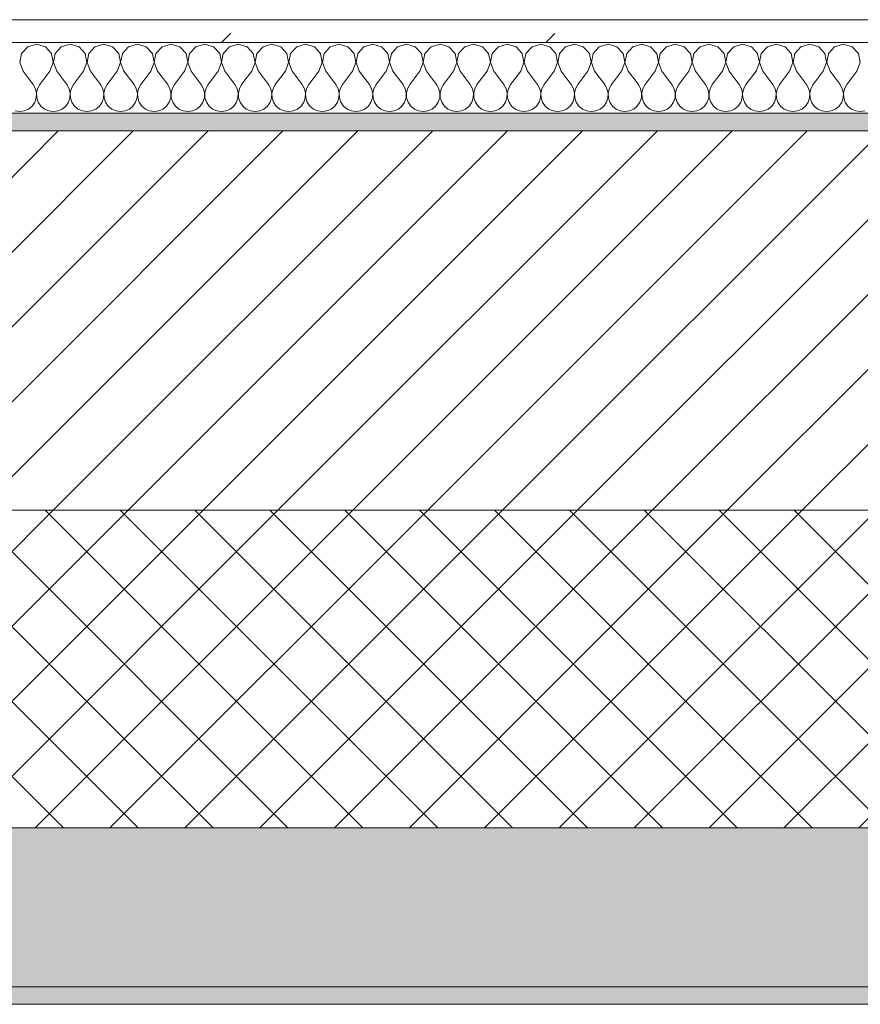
# Model space of a CAD drawing. Header units: millimetres. Extents: x -30280 to 19093, y -19247 to 4746.
# Tile 62 of 166: x -21124 to -20648, y -1699 to -1141. Entities that reach past the tile are written whole.
import ezdxf

# ---------------------------------------------------------------- set-up
doc = ezdxf.new("R2010")
doc.units = ezdxf.units.MM
doc.header["$MEASUREMENT"] = 0
doc.linetypes.add('Wipeout_Contour', pattern=[1000, 0, -1000])
doc.layers.add('12_FAÇ_Façana', color=7, linetype='Continuous')
doc.layers.add('Nuevo_08_E_Envans secs', color=7, linetype='Continuous')
for name, color, linetype, lineweight, true_color in [('12_FAÇ_Façana_Pluma_Nº__102', 7, 'Continuous', 5, 0xcccccc), ('12_FAÇ_Façana_Pluma_Nº__174', 7, 'Continuous', 13, 0xe4ad2c), ('12_FAÇ_Façana_Pluma_Nº__176', 7, 'Continuous', 15, 0x93a0c6), ('Nuevo_08_E_Envans secs_Pluma_Nº__102', 7, 'Continuous', 5, 0xcccccc), ('Nuevo_08_E_Envans secs_Pluma_Nº__177', 7, 'Continuous', 15, 0xf7e046)]:
    doc.layers.add(name, color=color, linetype=linetype, lineweight=lineweight, true_color=true_color)
for name, color, linetype, lineweight in [('12_FAÇ_Façana_Pluma_Nº__2', 8, 'Continuous', 5), ('12_FAÇ_Façana_Pluma_Nº__7', 7, 'Continuous', 5), ('Nuevo_08_E_Envans secs_Pluma_Nº__1', 7, 'Continuous', 5)]:
    doc.layers.add(name, color=color, linetype=linetype, lineweight=lineweight)

# ---------------------------------------------------------------- blocks, each defined once
blk = doc.blocks.new('Muro_14_1', base_point=(-24166.43, -1193.98))
at = {"layer": '12_FAÇ_Façana_Pluma_Nº__102', "linetype": 'Continuous', "lineweight": 0, "true_color": 0xe5e5e5}
for points in [[(-21871.11, -1598.98), (-24166.43, -1598.98), (-24166.43, -1688.98), (-20233.93, -1688.98), (-20233.93, -1598.98), (-21518.13, -1598.98), (-21518.13, -1638.98), (-21871.11, -1638.98)], [(-24166.43, -1698.98), (-20233.93, -1698.98), (-20233.93, -1688.98), (-24166.43, -1688.98)]]:
    blk.add_hatch(color=254, dxfattribs=at).paths.add_polyline_path(points)
at = {"layer": '12_FAÇ_Façana_Pluma_Nº__174', "linetype": 'Continuous', "lineweight": 13, "true_color": 0xe4ad2c}
h = blk.add_hatch(dxfattribs=at)
h.set_pattern_fill('SATE_Aislamiento_0001', color=42, style=0, pattern_type=2)
h.set_pattern_definition([(45, (0, 0), (-21.213203, 21.213203), []), (135, (0, 0), (21.213203, 21.213203), [])])
h.paths.add_polyline_path([(-21518.13, -1598.98), (-20233.93, -1598.98), (-20233.93, -1418.98), (-21518.13, -1418.98)])
at = {"layer": '12_FAÇ_Façana_Pluma_Nº__176', "linetype": 'Continuous', "lineweight": 0, "true_color": 0x495063}
blk.add_hatch(color=251, dxfattribs=at).paths.add_polyline_path([(-21518.13, -1193.97), (-21518.13, -1203.98), (-20233.93, -1203.98), (-20233.93, -1193.98)])
at = {"layer": '12_FAÇ_Façana_Pluma_Nº__2', "linetype": 'Continuous', "lineweight": 5}
h = blk.add_hatch(dxfattribs=at)
h.set_pattern_fill('Ceramic_0001', color=8, style=0, pattern_type=2)
h.set_pattern_definition([(45, (0, 0), (-21.213203, 21.213203), [])])
h.paths.add_polyline_path([(-21518.13, -1418.98), (-20233.93, -1418.98), (-20233.93, -1203.98), (-21518.13, -1203.98)])
at = {"layer": '12_FAÇ_Façana_Pluma_Nº__7', "color": 7, "linetype": 'Continuous', "lineweight": 5}
for p, q in [((-20233.93, -1203.98), (-21518.13, -1203.98)), ((-21518.13, -1418.98), (-20233.93, -1418.98)), ((-21518.13, -1598.98), (-20233.93, -1598.98)), ((-24166.43, -1688.98), (-20233.93, -1688.98))]:
    blk.add_line(p, q, dxfattribs=at)
at = {"layer": '12_FAÇ_Façana_Pluma_Nº__7', "color": 7, "linetype": 'Continuous', "lineweight": 5, "flags": 128}
for points in [[(-20233.93, -1193.98), (-21518.13, -1193.98)], [(-24166.43, -1698.98), (-20233.93, -1698.98)]]:
    blk.add_lwpolyline(points, dxfattribs=at)
blk = doc.blocks.new('*X450')
at = {"layer": 'Nuevo_08_E_Envans secs_Pluma_Nº__102', "color": 254, "linetype": 'Continuous', "lineweight": 5, "true_color": 0xcccccc}
for p, q in [((-21114.29, -1154.93), (-21119.29, -1156.35)), ((-21109.28, -1156.35), (-21114.29, -1154.93)), ((-21095.24, -1154.93), (-21100.25, -1156.35)), ((-21090.23, -1156.35), (-21095.24, -1154.93)), ((-21076.19, -1154.93), (-21081.2, -1156.35)), ((-21071.18, -1156.35), (-21076.19, -1154.93)), ((-21057.14, -1154.93), (-21062.15, -1156.35)), ((-21052.14, -1156.35), (-21057.14, -1154.93)), ((-21038.1, -1154.93), (-21043.1, -1156.35)), ((-21033.09, -1156.35), (-21038.1, -1154.93)), ((-21019.05, -1154.93), (-21024.05, -1156.35)), ((-21014.04, -1156.35), (-21019.05, -1154.93)), ((-21000, -1154.93), (-21005.01, -1156.35)), ((-20994.99, -1156.35), (-21000, -1154.93)), ((-20980.95, -1154.93), (-20985.96, -1156.35)), ((-20975.95, -1156.35), (-20980.95, -1154.93)), ((-20961.9, -1154.93), (-20966.91, -1156.35)), ((-20956.9, -1156.35), (-20961.9, -1154.93)), ((-20942.86, -1154.93), (-20947.86, -1156.35)), ((-20937.85, -1156.35), (-20942.86, -1154.93)), ((-20923.81, -1154.93), (-20928.82, -1156.35)), ((-20918.8, -1156.35), (-20923.81, -1154.93)), ((-20904.76, -1154.93), (-20909.77, -1156.35)), ((-20899.75, -1156.35), (-20904.76, -1154.93)), ((-20885.71, -1154.93), (-20890.72, -1156.35)), ((-20880.71, -1156.35), (-20885.71, -1154.93)), ((-20866.67, -1154.93), (-20871.67, -1156.35)), ((-20861.66, -1156.35), (-20866.67, -1154.93)), ((-20847.62, -1154.93), (-20852.63, -1156.35)), ((-20842.61, -1156.35), (-20847.62, -1154.93)), ((-20828.57, -1154.93), (-20833.58, -1156.35)), ((-20823.56, -1156.35), (-20828.57, -1154.93)), ((-20809.52, -1154.93), (-20814.53, -1156.35)), ((-20804.52, -1156.35), (-20809.52, -1154.93)), ((-20790.48, -1154.93), (-20795.48, -1156.35)), ((-20785.47, -1156.35), (-20790.48, -1154.93)), ((-20771.43, -1154.93), (-20776.44, -1156.35)), ((-20766.42, -1156.35), (-20771.43, -1154.93)), ((-20752.38, -1154.93), (-20757.39, -1156.35)), ((-20747.37, -1156.35), (-20752.38, -1154.93)), ((-20733.33, -1154.93), (-20738.34, -1156.35)), ((-20728.33, -1156.35), (-20733.33, -1154.93)), ((-20714.29, -1154.93), (-20719.29, -1156.35)), ((-20709.28, -1156.35), (-20714.29, -1154.93)), ((-20695.24, -1154.93), (-20700.25, -1156.35)), ((-20690.23, -1156.35), (-20695.24, -1154.93)), ((-20676.19, -1154.93), (-20681.2, -1156.35)), ((-20671.18, -1156.35), (-20676.19, -1154.93)), ((-20657.14, -1154.93), (-20662.15, -1156.35)), ((-20652.14, -1156.35), (-20657.14, -1154.93)), ((-21122.8, -1160.19), (-21123.77, -1165.31)), ((-21119.29, -1156.35), (-21122.8, -1160.19)), ((-21105.77, -1160.19), (-21109.28, -1156.35)), ((-21104.8, -1165.31), (-21105.77, -1160.19)), ((-21103.76, -1160.19), (-21104.72, -1165.31)), ((-21100.25, -1156.35), (-21103.76, -1160.19)), ((-21086.72, -1160.19), (-21090.23, -1156.35)), ((-21085.75, -1165.31), (-21086.72, -1160.19)), ((-21084.71, -1160.19), (-21085.68, -1165.31)), ((-21081.2, -1156.35), (-21084.71, -1160.19)), ((-21067.67, -1160.19), (-21071.18, -1156.35)), ((-21066.71, -1165.31), (-21067.67, -1160.19)), ((-21065.66, -1160.19), (-21066.63, -1165.31)), ((-21062.15, -1156.35), (-21065.66, -1160.19)), ((-21048.62, -1160.19), (-21052.14, -1156.35)), ((-21047.66, -1165.31), (-21048.62, -1160.19)), ((-21046.61, -1160.19), (-21047.58, -1165.31)), ((-21043.1, -1156.35), (-21046.61, -1160.19)), ((-21029.58, -1160.19), (-21033.09, -1156.35)), ((-21028.61, -1165.31), (-21029.58, -1160.19)), ((-21027.57, -1160.19), (-21028.53, -1165.31)), ((-21024.05, -1156.35), (-21027.57, -1160.19)), ((-21010.53, -1160.19), (-21014.04, -1156.35)), ((-21009.56, -1165.31), (-21010.53, -1160.19)), ((-21008.52, -1160.19), (-21009.49, -1165.31)), ((-21005.01, -1156.35), (-21008.52, -1160.19)), ((-20991.48, -1160.19), (-20994.99, -1156.35)), ((-20990.51, -1165.31), (-20991.48, -1160.19)), ((-20989.47, -1160.19), (-20990.44, -1165.31)), ((-20985.96, -1156.35), (-20989.47, -1160.19)), ((-20972.43, -1160.19), (-20975.95, -1156.35)), ((-20971.47, -1165.31), (-20972.43, -1160.19)), ((-20970.42, -1160.19), (-20971.39, -1165.31)), ((-20966.91, -1156.35), (-20970.42, -1160.19)), ((-20953.39, -1160.19), (-20956.9, -1156.35)), ((-20952.42, -1165.31), (-20953.39, -1160.19)), ((-20951.38, -1160.19), (-20952.34, -1165.31)), ((-20947.86, -1156.35), (-20951.38, -1160.19)), ((-20934.34, -1160.19), (-20937.85, -1156.35)), ((-20933.37, -1165.31), (-20934.34, -1160.19)), ((-20932.33, -1160.19), (-20933.29, -1165.31)), ((-20928.82, -1156.35), (-20932.33, -1160.19)), ((-20915.29, -1160.19), (-20918.8, -1156.35)), ((-20914.32, -1165.31), (-20915.29, -1160.19)), ((-20913.28, -1160.19), (-20914.25, -1165.31)), ((-20909.77, -1156.35), (-20913.28, -1160.19)), ((-20896.24, -1160.19), (-20899.75, -1156.35)), ((-20895.28, -1165.31), (-20896.24, -1160.19)), ((-20894.23, -1160.19), (-20895.2, -1165.31)), ((-20890.72, -1156.35), (-20894.23, -1160.19)), ((-20877.2, -1160.19), (-20880.71, -1156.35)), ((-20876.23, -1165.31), (-20877.2, -1160.19)), ((-20875.19, -1160.19), (-20876.15, -1165.31)), ((-20871.67, -1156.35), (-20875.19, -1160.19)), ((-20858.15, -1160.19), (-20861.66, -1156.35)), ((-20857.18, -1165.31), (-20858.15, -1160.19)), ((-20856.14, -1160.19), (-20857.1, -1165.31)), ((-20852.63, -1156.35), (-20856.14, -1160.19)), ((-20839.1, -1160.19), (-20842.61, -1156.35)), ((-20838.13, -1165.31), (-20839.1, -1160.19)), ((-20837.09, -1160.19), (-20838.06, -1165.31)), ((-20833.58, -1156.35), (-20837.09, -1160.19)), ((-20820.05, -1160.19), (-20823.56, -1156.35)), ((-20819.09, -1165.31), (-20820.05, -1160.19)), ((-20818.04, -1160.19), (-20819.01, -1165.31)), ((-20814.53, -1156.35), (-20818.04, -1160.19)), ((-20801.01, -1160.19), (-20804.52, -1156.35)), ((-20800.04, -1165.31), (-20801.01, -1160.19)), ((-20798.99, -1160.19), (-20799.96, -1165.31)), ((-20795.48, -1156.35), (-20798.99, -1160.19)), ((-20781.96, -1160.19), (-20785.47, -1156.35)), ((-20780.99, -1165.31), (-20781.96, -1160.19)), ((-20779.95, -1160.19), (-20780.91, -1165.31)), ((-20776.44, -1156.35), (-20779.95, -1160.19)), ((-20762.91, -1160.19), (-20766.42, -1156.35)), ((-20761.94, -1165.31), (-20762.91, -1160.19)), ((-20760.9, -1160.19), (-20761.87, -1165.31)), ((-20757.39, -1156.35), (-20760.9, -1160.19)), ((-20743.86, -1160.19), (-20747.37, -1156.35)), ((-20742.9, -1165.31), (-20743.86, -1160.19)), ((-20741.85, -1160.19), (-20742.82, -1165.31)), ((-20738.34, -1156.35), (-20741.85, -1160.19)), ((-20724.81, -1160.19), (-20728.33, -1156.35)), ((-20723.85, -1165.31), (-20724.81, -1160.19)), ((-20722.8, -1160.19), (-20723.77, -1165.31)), ((-20719.29, -1156.35), (-20722.8, -1160.19)), ((-20705.77, -1160.19), (-20709.28, -1156.35)), ((-20704.8, -1165.31), (-20705.77, -1160.19)), ((-20703.76, -1160.19), (-20704.72, -1165.31)), ((-20700.25, -1156.35), (-20703.76, -1160.19)), ((-20686.72, -1160.19), (-20690.23, -1156.35)), ((-20685.75, -1165.31), (-20686.72, -1160.19)), ((-20684.71, -1160.19), (-20685.68, -1165.31)), ((-20681.2, -1156.35), (-20684.71, -1160.19)), ((-20667.67, -1160.19), (-20671.18, -1156.35)), ((-20666.71, -1165.31), (-20667.67, -1160.19)), ((-20665.66, -1160.19), (-20666.63, -1165.31)), ((-20662.15, -1156.35), (-20665.66, -1160.19)), ((-20648.62, -1160.19), (-20652.14, -1156.35)), ((-20647.66, -1165.31), (-20648.62, -1160.19)), ((-21123.77, -1165.31), (-21121.9, -1170.17)), ((-21106.67, -1170.17), (-21104.8, -1165.31)), ((-21104.72, -1165.31), (-21102.86, -1170.17)), ((-21087.62, -1170.17), (-21085.75, -1165.31)), ((-21085.68, -1165.31), (-21083.81, -1170.17)), ((-21068.57, -1170.17), (-21066.71, -1165.31)), ((-21066.63, -1165.31), (-21064.76, -1170.17)), ((-21049.52, -1170.17), (-21047.66, -1165.31)), ((-21047.58, -1165.31), (-21045.71, -1170.17)), ((-21030.48, -1170.17), (-21028.61, -1165.31)), ((-21028.53, -1165.31), (-21026.67, -1170.17)), ((-21011.43, -1170.17), (-21009.56, -1165.31)), ((-21009.49, -1165.31), (-21007.62, -1170.17)), ((-20992.38, -1170.17), (-20990.51, -1165.31)), ((-20990.44, -1165.31), (-20988.57, -1170.17)), ((-20973.33, -1170.17), (-20971.47, -1165.31)), ((-20971.39, -1165.31), (-20969.52, -1170.17)), ((-20954.29, -1170.17), (-20952.42, -1165.31)), ((-20952.34, -1165.31), (-20950.48, -1170.17)), ((-20935.24, -1170.17), (-20933.37, -1165.31)), ((-20933.29, -1165.31), (-20931.43, -1170.17)), ((-20916.19, -1170.17), (-20914.32, -1165.31)), ((-20914.25, -1165.31), (-20912.38, -1170.17)), ((-20897.14, -1170.17), (-20895.28, -1165.31)), ((-20895.2, -1165.31), (-20893.33, -1170.17)), ((-20878.1, -1170.17), (-20876.23, -1165.31)), ((-20876.15, -1165.31), (-20874.29, -1170.17)), ((-20859.05, -1170.17), (-20857.18, -1165.31)), ((-20857.1, -1165.31), (-20855.24, -1170.17)), ((-20840, -1170.17), (-20838.13, -1165.31)), ((-20838.06, -1165.31), (-20836.19, -1170.17)), ((-20820.95, -1170.17), (-20819.09, -1165.31)), ((-20819.01, -1165.31), (-20817.14, -1170.17)), ((-20801.9, -1170.17), (-20800.04, -1165.31)), ((-20799.96, -1165.31), (-20798.1, -1170.17)), ((-20782.86, -1170.17), (-20780.99, -1165.31)), ((-20780.91, -1165.31), (-20779.05, -1170.17)), ((-20763.81, -1170.17), (-20761.94, -1165.31)), ((-20761.87, -1165.31), (-20760, -1170.17)), ((-20744.76, -1170.17), (-20742.9, -1165.31)), ((-20742.82, -1165.31), (-20740.95, -1170.17)), ((-20725.71, -1170.17), (-20723.85, -1165.31)), ((-20723.77, -1165.31), (-20721.9, -1170.17)), ((-20706.67, -1170.17), (-20704.8, -1165.31)), ((-20704.72, -1165.31), (-20702.86, -1170.17)), ((-20687.62, -1170.17), (-20685.75, -1165.31)), ((-20685.68, -1165.31), (-20683.81, -1170.17)), ((-20668.57, -1170.17), (-20666.71, -1165.31)), ((-20666.63, -1165.31), (-20664.76, -1170.17)), ((-20649.52, -1170.17), (-20647.66, -1165.31)), ((-21121.9, -1170.17), (-21116.19, -1177.79)), ((-21106.67, -1170.17), (-21112.38, -1177.79)), ((-21102.86, -1170.17), (-21097.14, -1177.79)), ((-21087.62, -1170.17), (-21093.33, -1177.79)), ((-21083.81, -1170.17), (-21078.1, -1177.79)), ((-21068.57, -1170.17), (-21074.29, -1177.79)), ((-21064.76, -1170.17), (-21059.05, -1177.79)), ((-21049.52, -1170.17), (-21055.24, -1177.79)), ((-21045.71, -1170.17), (-21040, -1177.79)), ((-21030.48, -1170.17), (-21036.19, -1177.79)), ((-21026.67, -1170.17), (-21020.95, -1177.79)), ((-21011.43, -1170.17), (-21017.14, -1177.79)), ((-21007.62, -1170.17), (-21001.9, -1177.79)), ((-20992.38, -1170.17), (-20998.1, -1177.79)), ((-20988.57, -1170.17), (-20982.86, -1177.79)), ((-20973.33, -1170.17), (-20979.05, -1177.79)), ((-20969.52, -1170.17), (-20963.81, -1177.79)), ((-20954.29, -1170.17), (-20960, -1177.79)), ((-20950.48, -1170.17), (-20944.76, -1177.79)), ((-20935.24, -1170.17), (-20940.95, -1177.79)), ((-20931.43, -1170.17), (-20925.71, -1177.79)), ((-20916.19, -1170.17), (-20921.9, -1177.79)), ((-20912.38, -1170.17), (-20906.67, -1177.79)), ((-20897.14, -1170.17), (-20902.86, -1177.79)), ((-20893.33, -1170.17), (-20887.62, -1177.79)), ((-20878.1, -1170.17), (-20883.81, -1177.79)), ((-20874.29, -1170.17), (-20868.57, -1177.79)), ((-20859.05, -1170.17), (-20864.76, -1177.79)), ((-20855.24, -1170.17), (-20849.52, -1177.79)), ((-20840, -1170.17), (-20845.71, -1177.79)), ((-20836.19, -1170.17), (-20830.48, -1177.79)), ((-20820.95, -1170.17), (-20826.67, -1177.79)), ((-20817.14, -1170.17), (-20811.43, -1177.79)), ((-20801.9, -1170.17), (-20807.62, -1177.79)), ((-20798.1, -1170.17), (-20792.38, -1177.79)), ((-20782.86, -1170.17), (-20788.57, -1177.79)), ((-20779.05, -1170.17), (-20773.33, -1177.79)), ((-20763.81, -1170.17), (-20769.52, -1177.79)), ((-20760, -1170.17), (-20754.29, -1177.79)), ((-20744.76, -1170.17), (-20750.48, -1177.79)), ((-20740.95, -1170.17), (-20735.24, -1177.79)), ((-20725.71, -1170.17), (-20731.43, -1177.79)), ((-20721.9, -1170.17), (-20716.19, -1177.79)), ((-20706.67, -1170.17), (-20712.38, -1177.79)), ((-20702.86, -1170.17), (-20697.14, -1177.79)), ((-20687.62, -1170.17), (-20693.33, -1177.79)), ((-20683.81, -1170.17), (-20678.1, -1177.79)), ((-20668.57, -1170.17), (-20674.29, -1177.79)), ((-20664.76, -1170.17), (-20659.05, -1177.79)), ((-20649.52, -1170.17), (-20655.24, -1177.79)), ((-21114.92, -1180.08), (-21116.19, -1177.79)), ((-21114.32, -1182.64), (-21114.92, -1180.08)), ((-21114.45, -1185.27), (-21114.32, -1182.64)), ((-21113.65, -1180.08), (-21114.25, -1182.64)), ((-21114.25, -1182.64), (-21114.12, -1185.27)), ((-21112.38, -1177.79), (-21113.65, -1180.08)), ((-21095.87, -1180.08), (-21097.14, -1177.79)), ((-21095.28, -1182.64), (-21095.87, -1180.08)), ((-21095.4, -1185.27), (-21095.28, -1182.64)), ((-21094.6, -1180.08), (-21095.2, -1182.64)), ((-21095.2, -1182.64), (-21095.07, -1185.27)), ((-21093.33, -1177.79), (-21094.6, -1180.08)), ((-21076.82, -1180.08), (-21078.1, -1177.79)), ((-21076.23, -1182.64), (-21076.82, -1180.08)), ((-21076.36, -1185.27), (-21076.23, -1182.64)), ((-21075.56, -1180.08), (-21076.15, -1182.64)), ((-21076.15, -1182.64), (-21076.02, -1185.27)), ((-21074.29, -1177.79), (-21075.56, -1180.08)), ((-21057.78, -1180.08), (-21059.05, -1177.79)), ((-21057.18, -1182.64), (-21057.78, -1180.08)), ((-21057.31, -1185.27), (-21057.18, -1182.64)), ((-21056.51, -1180.08), (-21057.1, -1182.64)), ((-21057.1, -1182.64), (-21056.98, -1185.27)), ((-21055.24, -1177.79), (-21056.51, -1180.08)), ((-21038.73, -1180.08), (-21040, -1177.79)), ((-21038.13, -1182.64), (-21038.73, -1180.08)), ((-21038.26, -1185.27), (-21038.13, -1182.64)), ((-21037.46, -1180.08), (-21038.06, -1182.64)), ((-21038.06, -1182.64), (-21037.93, -1185.27)), ((-21036.19, -1177.79), (-21037.46, -1180.08)), ((-21019.68, -1180.08), (-21020.95, -1177.79)), ((-21019.09, -1182.64), (-21019.68, -1180.08)), ((-21019.21, -1185.27), (-21019.09, -1182.64)), ((-21018.41, -1180.08), (-21019.01, -1182.64)), ((-21019.01, -1182.64), (-21018.88, -1185.27)), ((-21017.14, -1177.79), (-21018.41, -1180.08)), ((-21000.63, -1180.08), (-21001.9, -1177.79)), ((-21000.04, -1182.64), (-21000.63, -1180.08)), ((-21000.17, -1185.27), (-21000.04, -1182.64)), ((-20999.37, -1180.08), (-20999.96, -1182.64)), ((-20999.96, -1182.64), (-20999.83, -1185.27)), ((-20998.1, -1177.79), (-20999.37, -1180.08)), ((-20981.59, -1180.08), (-20982.86, -1177.79)), ((-20980.99, -1182.64), (-20981.59, -1180.08)), ((-20981.12, -1185.27), (-20980.99, -1182.64)), ((-20980.32, -1180.08), (-20980.91, -1182.64)), ((-20980.91, -1182.64), (-20980.79, -1185.27)), ((-20979.05, -1177.79), (-20980.32, -1180.08)), ((-20962.54, -1180.08), (-20963.81, -1177.79)), ((-20961.94, -1182.64), (-20962.54, -1180.08)), ((-20962.07, -1185.27), (-20961.94, -1182.64)), ((-20961.27, -1180.08), (-20961.87, -1182.64)), ((-20961.87, -1182.64), (-20961.74, -1185.27)), ((-20960, -1177.79), (-20961.27, -1180.08)), ((-20943.49, -1180.08), (-20944.76, -1177.79)), ((-20942.9, -1182.64), (-20943.49, -1180.08)), ((-20943.02, -1185.27), (-20942.9, -1182.64)), ((-20942.22, -1180.08), (-20942.82, -1182.64)), ((-20942.82, -1182.64), (-20942.69, -1185.27)), ((-20940.95, -1177.79), (-20942.22, -1180.08)), ((-20924.44, -1180.08), (-20925.71, -1177.79)), ((-20923.85, -1182.64), (-20924.44, -1180.08)), ((-20923.98, -1185.27), (-20923.85, -1182.64)), ((-20923.18, -1180.08), (-20923.77, -1182.64)), ((-20923.77, -1182.64), (-20923.64, -1185.27)), ((-20921.9, -1177.79), (-20923.18, -1180.08)), ((-20905.4, -1180.08), (-20906.67, -1177.79)), ((-20904.8, -1182.64), (-20905.4, -1180.08)), ((-20904.93, -1185.27), (-20904.8, -1182.64)), ((-20904.13, -1180.08), (-20904.72, -1182.64)), ((-20904.72, -1182.64), (-20904.6, -1185.27)), ((-20902.86, -1177.79), (-20904.13, -1180.08)), ((-20886.35, -1180.08), (-20887.62, -1177.79)), ((-20885.75, -1182.64), (-20886.35, -1180.08)), ((-20885.88, -1185.27), (-20885.75, -1182.64)), ((-20885.08, -1180.08), (-20885.68, -1182.64)), ((-20885.68, -1182.64), (-20885.55, -1185.27)), ((-20883.81, -1177.79), (-20885.08, -1180.08)), ((-20867.3, -1180.08), (-20868.57, -1177.79)), ((-20866.71, -1182.64), (-20867.3, -1180.08)), ((-20866.83, -1185.27), (-20866.71, -1182.64)), ((-20866.03, -1180.08), (-20866.63, -1182.64)), ((-20866.63, -1182.64), (-20866.5, -1185.27)), ((-20864.76, -1177.79), (-20866.03, -1180.08)), ((-20848.25, -1180.08), (-20849.52, -1177.79)), ((-20847.66, -1182.64), (-20848.25, -1180.08)), ((-20847.78, -1185.27), (-20847.66, -1182.64)), ((-20846.99, -1180.08), (-20847.58, -1182.64)), ((-20847.58, -1182.64), (-20847.45, -1185.27)), ((-20845.71, -1177.79), (-20846.99, -1180.08)), ((-20829.2, -1180.08), (-20830.48, -1177.79)), ((-20828.61, -1182.64), (-20829.2, -1180.08)), ((-20828.74, -1185.27), (-20828.61, -1182.64)), ((-20827.94, -1180.08), (-20828.53, -1182.64)), ((-20828.53, -1182.64), (-20828.41, -1185.27)), ((-20826.67, -1177.79), (-20827.94, -1180.08)), ((-20810.16, -1180.08), (-20811.43, -1177.79)), ((-20809.56, -1182.64), (-20810.16, -1180.08)), ((-20809.69, -1185.27), (-20809.56, -1182.64)), ((-20808.89, -1180.08), (-20809.49, -1182.64)), ((-20809.49, -1182.64), (-20809.36, -1185.27)), ((-20807.62, -1177.79), (-20808.89, -1180.08)), ((-20791.11, -1180.08), (-20792.38, -1177.79)), ((-20790.51, -1182.64), (-20791.11, -1180.08)), ((-20790.64, -1185.27), (-20790.51, -1182.64)), ((-20789.84, -1180.08), (-20790.44, -1182.64)), ((-20790.44, -1182.64), (-20790.31, -1185.27)), ((-20788.57, -1177.79), (-20789.84, -1180.08)), ((-20772.06, -1180.08), (-20773.33, -1177.79)), ((-20771.47, -1182.64), (-20772.06, -1180.08)), ((-20771.59, -1185.27), (-20771.47, -1182.64)), ((-20770.8, -1180.08), (-20771.39, -1182.64)), ((-20771.39, -1182.64), (-20771.26, -1185.27)), ((-20769.52, -1177.79), (-20770.8, -1180.08)), ((-20753.01, -1180.08), (-20754.29, -1177.79)), ((-20752.42, -1182.64), (-20753.01, -1180.08)), ((-20752.55, -1185.27), (-20752.42, -1182.64)), ((-20751.75, -1180.08), (-20752.34, -1182.64)), ((-20752.34, -1182.64), (-20752.22, -1185.27)), ((-20750.48, -1177.79), (-20751.75, -1180.08)), ((-20733.97, -1180.08), (-20735.24, -1177.79)), ((-20733.37, -1182.64), (-20733.97, -1180.08)), ((-20733.5, -1185.27), (-20733.37, -1182.64)), ((-20732.7, -1180.08), (-20733.29, -1182.64)), ((-20733.29, -1182.64), (-20733.17, -1185.27)), ((-20731.43, -1177.79), (-20732.7, -1180.08)), ((-20714.92, -1180.08), (-20716.19, -1177.79)), ((-20714.32, -1182.64), (-20714.92, -1180.08)), ((-20714.45, -1185.27), (-20714.32, -1182.64)), ((-20713.65, -1180.08), (-20714.25, -1182.64)), ((-20714.25, -1182.64), (-20714.12, -1185.27)), ((-20712.38, -1177.79), (-20713.65, -1180.08)), ((-20695.87, -1180.08), (-20697.14, -1177.79)), ((-20695.28, -1182.64), (-20695.87, -1180.08)), ((-20695.4, -1185.27), (-20695.28, -1182.64)), ((-20694.6, -1180.08), (-20695.2, -1182.64)), ((-20695.2, -1182.64), (-20695.07, -1185.27)), ((-20693.33, -1177.79), (-20694.6, -1180.08)), ((-20676.82, -1180.08), (-20678.1, -1177.79)), ((-20676.23, -1182.64), (-20676.82, -1180.08)), ((-20676.36, -1185.27), (-20676.23, -1182.64)), ((-20675.56, -1180.08), (-20676.15, -1182.64)), ((-20676.15, -1182.64), (-20676.02, -1185.27)), ((-20674.29, -1177.79), (-20675.56, -1180.08)), ((-20657.78, -1180.08), (-20659.05, -1177.79)), ((-20657.18, -1182.64), (-20657.78, -1180.08)), ((-20657.31, -1185.27), (-20657.18, -1182.64)), ((-20656.51, -1180.08), (-20657.1, -1182.64)), ((-20657.1, -1182.64), (-20656.98, -1185.27)), ((-20655.24, -1177.79), (-20656.51, -1180.08)), ((-21116.78, -1189.92), (-21115.29, -1187.76)), ((-21115.29, -1187.76), (-21114.45, -1185.27)), ((-21114.12, -1185.27), (-21113.28, -1187.76)), ((-21113.28, -1187.76), (-21111.79, -1189.92)), ((-21097.73, -1189.92), (-21096.24, -1187.76)), ((-21096.24, -1187.76), (-21095.4, -1185.27)), ((-21095.07, -1185.27), (-21094.23, -1187.76)), ((-21094.23, -1187.76), (-21092.74, -1189.92)), ((-21078.68, -1189.92), (-21077.2, -1187.76)), ((-21077.2, -1187.76), (-21076.36, -1185.27)), ((-21076.02, -1185.27), (-21075.19, -1187.76)), ((-21075.19, -1187.76), (-21073.7, -1189.92)), ((-21059.64, -1189.92), (-21058.15, -1187.76)), ((-21058.15, -1187.76), (-21057.31, -1185.27)), ((-21056.98, -1185.27), (-21056.14, -1187.76)), ((-21056.14, -1187.76), (-21054.65, -1189.92)), ((-21040.59, -1189.92), (-21039.1, -1187.76)), ((-21039.1, -1187.76), (-21038.26, -1185.27)), ((-21037.93, -1185.27), (-21037.09, -1187.76)), ((-21037.09, -1187.76), (-21035.6, -1189.92)), ((-21021.54, -1189.92), (-21020.05, -1187.76)), ((-21020.05, -1187.76), (-21019.21, -1185.27)), ((-21018.88, -1185.27), (-21018.04, -1187.76)), ((-21018.04, -1187.76), (-21016.55, -1189.92)), ((-21002.49, -1189.92), (-21001.01, -1187.76)), ((-21001.01, -1187.76), (-21000.17, -1185.27)), ((-20999.83, -1185.27), (-20998.99, -1187.76)), ((-20998.99, -1187.76), (-20997.51, -1189.92)), ((-20983.45, -1189.92), (-20981.96, -1187.76)), ((-20981.96, -1187.76), (-20981.12, -1185.27)), ((-20980.79, -1185.27), (-20979.95, -1187.76)), ((-20979.95, -1187.76), (-20978.46, -1189.92)), ((-20964.4, -1189.92), (-20962.91, -1187.76)), ((-20962.91, -1187.76), (-20962.07, -1185.27)), ((-20961.74, -1185.27), (-20960.9, -1187.76)), ((-20960.9, -1187.76), (-20959.41, -1189.92)), ((-20945.35, -1189.92), (-20943.86, -1187.76)), ((-20943.86, -1187.76), (-20943.02, -1185.27)), ((-20942.69, -1185.27), (-20941.85, -1187.76)), ((-20941.85, -1187.76), (-20940.36, -1189.92)), ((-20926.3, -1189.92), (-20924.81, -1187.76)), ((-20924.81, -1187.76), (-20923.98, -1185.27)), ((-20923.64, -1185.27), (-20922.8, -1187.76)), ((-20922.8, -1187.76), (-20921.32, -1189.92)), ((-20907.26, -1189.92), (-20905.77, -1187.76)), ((-20905.77, -1187.76), (-20904.93, -1185.27)), ((-20904.6, -1185.27), (-20903.76, -1187.76)), ((-20903.76, -1187.76), (-20902.27, -1189.92)), ((-20888.21, -1189.92), (-20886.72, -1187.76)), ((-20886.72, -1187.76), (-20885.88, -1185.27)), ((-20885.55, -1185.27), (-20884.71, -1187.76)), ((-20884.71, -1187.76), (-20883.22, -1189.92)), ((-20869.16, -1189.92), (-20867.67, -1187.76)), ((-20867.67, -1187.76), (-20866.83, -1185.27)), ((-20866.5, -1185.27), (-20865.66, -1187.76)), ((-20865.66, -1187.76), (-20864.17, -1189.92)), ((-20850.11, -1189.92), (-20848.62, -1187.76)), ((-20848.62, -1187.76), (-20847.78, -1185.27)), ((-20847.45, -1185.27), (-20846.61, -1187.76)), ((-20846.61, -1187.76), (-20845.13, -1189.92)), ((-20831.06, -1189.92), (-20829.58, -1187.76)), ((-20829.58, -1187.76), (-20828.74, -1185.27)), ((-20828.41, -1185.27), (-20827.57, -1187.76)), ((-20827.57, -1187.76), (-20826.08, -1189.92)), ((-20812.02, -1189.92), (-20810.53, -1187.76)), ((-20810.53, -1187.76), (-20809.69, -1185.27)), ((-20809.36, -1185.27), (-20808.52, -1187.76)), ((-20808.52, -1187.76), (-20807.03, -1189.92)), ((-20792.97, -1189.92), (-20791.48, -1187.76)), ((-20791.48, -1187.76), (-20790.64, -1185.27)), ((-20790.31, -1185.27), (-20789.47, -1187.76)), ((-20789.47, -1187.76), (-20787.98, -1189.92)), ((-20773.92, -1189.92), (-20772.43, -1187.76)), ((-20772.43, -1187.76), (-20771.59, -1185.27)), ((-20771.26, -1185.27), (-20770.42, -1187.76)), ((-20770.42, -1187.76), (-20768.94, -1189.92)), ((-20754.87, -1189.92), (-20753.39, -1187.76)), ((-20753.39, -1187.76), (-20752.55, -1185.27)), ((-20752.22, -1185.27), (-20751.38, -1187.76)), ((-20751.38, -1187.76), (-20749.89, -1189.92)), ((-20735.83, -1189.92), (-20734.34, -1187.76)), ((-20734.34, -1187.76), (-20733.5, -1185.27)), ((-20733.17, -1185.27), (-20732.33, -1187.76)), ((-20732.33, -1187.76), (-20730.84, -1189.92)), ((-20716.78, -1189.92), (-20715.29, -1187.76)), ((-20715.29, -1187.76), (-20714.45, -1185.27)), ((-20714.12, -1185.27), (-20713.28, -1187.76)), ((-20713.28, -1187.76), (-20711.79, -1189.92)), ((-20697.73, -1189.92), (-20696.24, -1187.76)), ((-20696.24, -1187.76), (-20695.4, -1185.27)), ((-20695.07, -1185.27), (-20694.23, -1187.76)), ((-20694.23, -1187.76), (-20692.74, -1189.92)), ((-20678.68, -1189.92), (-20677.2, -1187.76)), ((-20677.2, -1187.76), (-20676.36, -1185.27)), ((-20676.02, -1185.27), (-20675.19, -1187.76)), ((-20675.19, -1187.76), (-20673.7, -1189.92)), ((-20659.64, -1189.92), (-20658.15, -1187.76)), ((-20658.15, -1187.76), (-20657.31, -1185.27)), ((-20656.98, -1185.27), (-20656.14, -1187.76)), ((-20656.14, -1187.76), (-20654.65, -1189.92)), ((-21126.41, -1192.66), (-21123.81, -1193.02)), ((-21123.81, -1193.02), (-21121.21, -1192.66)), ((-21121.21, -1192.66), (-21118.8, -1191.6)), ((-21118.8, -1191.6), (-21116.78, -1189.92)), ((-21111.79, -1189.92), (-21109.77, -1191.6)), ((-21109.77, -1191.6), (-21107.36, -1192.66)), ((-21107.36, -1192.66), (-21104.76, -1193.02)), ((-21104.76, -1193.02), (-21102.16, -1192.66)), ((-21102.16, -1192.66), (-21099.75, -1191.6)), ((-21099.75, -1191.6), (-21097.73, -1189.92)), ((-21092.74, -1189.92), (-21090.72, -1191.6)), ((-21090.72, -1191.6), (-21088.32, -1192.66)), ((-21088.32, -1192.66), (-21085.71, -1193.02)), ((-21085.71, -1193.02), (-21083.11, -1192.66)), ((-21083.11, -1192.66), (-21080.71, -1191.6)), ((-21080.71, -1191.6), (-21078.68, -1189.92)), ((-21073.7, -1189.92), (-21071.67, -1191.6)), ((-21071.67, -1191.6), (-21069.27, -1192.66)), ((-21069.27, -1192.66), (-21066.67, -1193.02)), ((-21066.67, -1193.02), (-21064.06, -1192.66)), ((-21064.06, -1192.66), (-21061.66, -1191.6)), ((-21061.66, -1191.6), (-21059.64, -1189.92)), ((-21054.65, -1189.92), (-21052.63, -1191.6)), ((-21052.63, -1191.6), (-21050.22, -1192.66)), ((-21050.22, -1192.66), (-21047.62, -1193.02)), ((-21047.62, -1193.02), (-21045.02, -1192.66)), ((-21045.02, -1192.66), (-21042.61, -1191.6)), ((-21042.61, -1191.6), (-21040.59, -1189.92)), ((-21035.6, -1189.92), (-21033.58, -1191.6)), ((-21033.58, -1191.6), (-21031.17, -1192.66)), ((-21031.17, -1192.66), (-21028.57, -1193.02)), ((-21028.57, -1193.02), (-21025.97, -1192.66)), ((-21025.97, -1192.66), (-21023.56, -1191.6)), ((-21023.56, -1191.6), (-21021.54, -1189.92)), ((-21016.55, -1189.92), (-21014.53, -1191.6)), ((-21014.53, -1191.6), (-21012.13, -1192.66)), ((-21012.13, -1192.66), (-21009.52, -1193.02)), ((-21009.52, -1193.02), (-21006.92, -1192.66)), ((-21006.92, -1192.66), (-21004.52, -1191.6)), ((-21004.52, -1191.6), (-21002.49, -1189.92)), ((-20997.51, -1189.92), (-20995.48, -1191.6)), ((-20995.48, -1191.6), (-20993.08, -1192.66)), ((-20993.08, -1192.66), (-20990.48, -1193.02)), ((-20990.48, -1193.02), (-20987.87, -1192.66)), ((-20987.87, -1192.66), (-20985.47, -1191.6)), ((-20985.47, -1191.6), (-20983.45, -1189.92)), ((-20978.46, -1189.92), (-20976.44, -1191.6)), ((-20976.44, -1191.6), (-20974.03, -1192.66)), ((-20974.03, -1192.66), (-20971.43, -1193.02)), ((-20971.43, -1193.02), (-20968.83, -1192.66)), ((-20968.83, -1192.66), (-20966.42, -1191.6)), ((-20966.42, -1191.6), (-20964.4, -1189.92)), ((-20959.41, -1189.92), (-20957.39, -1191.6)), ((-20957.39, -1191.6), (-20954.98, -1192.66)), ((-20954.98, -1192.66), (-20952.38, -1193.02)), ((-20952.38, -1193.02), (-20949.78, -1192.66)), ((-20949.78, -1192.66), (-20947.37, -1191.6)), ((-20947.37, -1191.6), (-20945.35, -1189.92)), ((-20940.36, -1189.92), (-20938.34, -1191.6)), ((-20938.34, -1191.6), (-20935.94, -1192.66)), ((-20935.94, -1192.66), (-20933.33, -1193.02)), ((-20933.33, -1193.02), (-20930.73, -1192.66)), ((-20930.73, -1192.66), (-20928.33, -1191.6)), ((-20928.33, -1191.6), (-20926.3, -1189.92)), ((-20921.32, -1189.92), (-20919.29, -1191.6)), ((-20919.29, -1191.6), (-20916.89, -1192.66)), ((-20916.89, -1192.66), (-20914.29, -1193.02)), ((-20914.29, -1193.02), (-20911.68, -1192.66)), ((-20911.68, -1192.66), (-20909.28, -1191.6)), ((-20909.28, -1191.6), (-20907.26, -1189.92)), ((-20902.27, -1189.92), (-20900.25, -1191.6)), ((-20900.25, -1191.6), (-20897.84, -1192.66)), ((-20897.84, -1192.66), (-20895.24, -1193.02)), ((-20895.24, -1193.02), (-20892.64, -1192.66)), ((-20892.64, -1192.66), (-20890.23, -1191.6)), ((-20890.23, -1191.6), (-20888.21, -1189.92)), ((-20883.22, -1189.92), (-20881.2, -1191.6)), ((-20881.2, -1191.6), (-20878.79, -1192.66)), ((-20878.79, -1192.66), (-20876.19, -1193.02)), ((-20876.19, -1193.02), (-20873.59, -1192.66)), ((-20873.59, -1192.66), (-20871.18, -1191.6)), ((-20871.18, -1191.6), (-20869.16, -1189.92)), ((-20864.17, -1189.92), (-20862.15, -1191.6)), ((-20862.15, -1191.6), (-20859.75, -1192.66)), ((-20859.75, -1192.66), (-20857.14, -1193.02)), ((-20857.14, -1193.02), (-20854.54, -1192.66)), ((-20854.54, -1192.66), (-20852.14, -1191.6)), ((-20852.14, -1191.6), (-20850.11, -1189.92)), ((-20845.13, -1189.92), (-20843.1, -1191.6)), ((-20843.1, -1191.6), (-20840.7, -1192.66)), ((-20840.7, -1192.66), (-20838.1, -1193.02)), ((-20838.1, -1193.02), (-20835.49, -1192.66)), ((-20835.49, -1192.66), (-20833.09, -1191.6)), ((-20833.09, -1191.6), (-20831.06, -1189.92)), ((-20826.08, -1189.92), (-20824.05, -1191.6)), ((-20824.05, -1191.6), (-20821.65, -1192.66)), ((-20821.65, -1192.66), (-20819.05, -1193.02)), ((-20819.05, -1193.02), (-20816.45, -1192.66)), ((-20816.45, -1192.66), (-20814.04, -1191.6)), ((-20814.04, -1191.6), (-20812.02, -1189.92)), ((-20807.03, -1189.92), (-20805.01, -1191.6)), ((-20805.01, -1191.6), (-20802.6, -1192.66)), ((-20802.6, -1192.66), (-20800, -1193.02)), ((-20800, -1193.02), (-20797.4, -1192.66)), ((-20797.4, -1192.66), (-20794.99, -1191.6)), ((-20794.99, -1191.6), (-20792.97, -1189.92)), ((-20787.98, -1189.92), (-20785.96, -1191.6)), ((-20785.96, -1191.6), (-20783.55, -1192.66)), ((-20783.55, -1192.66), (-20780.95, -1193.02)), ((-20780.95, -1193.02), (-20778.35, -1192.66)), ((-20778.35, -1192.66), (-20775.95, -1191.6)), ((-20775.95, -1191.6), (-20773.92, -1189.92)), ((-20768.94, -1189.92), (-20766.91, -1191.6)), ((-20766.91, -1191.6), (-20764.51, -1192.66)), ((-20764.51, -1192.66), (-20761.9, -1193.02)), ((-20761.9, -1193.02), (-20759.3, -1192.66)), ((-20759.3, -1192.66), (-20756.9, -1191.6)), ((-20756.9, -1191.6), (-20754.87, -1189.92)), ((-20749.89, -1189.92), (-20747.86, -1191.6)), ((-20747.86, -1191.6), (-20745.46, -1192.66)), ((-20745.46, -1192.66), (-20742.86, -1193.02)), ((-20742.86, -1193.02), (-20740.25, -1192.66)), ((-20740.25, -1192.66), (-20737.85, -1191.6)), ((-20737.85, -1191.6), (-20735.83, -1189.92)), ((-20730.84, -1189.92), (-20728.82, -1191.6)), ((-20728.82, -1191.6), (-20726.41, -1192.66)), ((-20726.41, -1192.66), (-20723.81, -1193.02)), ((-20723.81, -1193.02), (-20721.21, -1192.66)), ((-20721.21, -1192.66), (-20718.8, -1191.6)), ((-20718.8, -1191.6), (-20716.78, -1189.92)), ((-20711.79, -1189.92), (-20709.77, -1191.6)), ((-20709.77, -1191.6), (-20707.36, -1192.66)), ((-20707.36, -1192.66), (-20704.76, -1193.02)), ((-20704.76, -1193.02), (-20702.16, -1192.66)), ((-20702.16, -1192.66), (-20699.75, -1191.6)), ((-20699.75, -1191.6), (-20697.73, -1189.92)), ((-20692.74, -1189.92), (-20690.72, -1191.6)), ((-20690.72, -1191.6), (-20688.32, -1192.66)), ((-20688.32, -1192.66), (-20685.71, -1193.02)), ((-20685.71, -1193.02), (-20683.11, -1192.66)), ((-20683.11, -1192.66), (-20680.71, -1191.6)), ((-20680.71, -1191.6), (-20678.68, -1189.92)), ((-20673.7, -1189.92), (-20671.67, -1191.6)), ((-20671.67, -1191.6), (-20669.27, -1192.66)), ((-20669.27, -1192.66), (-20666.67, -1193.02)), ((-20666.67, -1193.02), (-20664.06, -1192.66)), ((-20664.06, -1192.66), (-20661.66, -1191.6)), ((-20661.66, -1191.6), (-20659.64, -1189.92)), ((-20654.65, -1189.92), (-20652.63, -1191.6)), ((-20652.63, -1191.6), (-20650.22, -1192.66)), ((-20650.22, -1192.66), (-20647.62, -1193.02)), ((-20647.62, -1193.02), (-20645.02, -1192.66))]:
    blk.add_line(p, q, dxfattribs=at)
blk = doc.blocks.new('Muro_115_1', base_point=(-24166.43, -1128.98))
at = {"layer": 'Nuevo_08_E_Envans secs_Pluma_Nº__1', "color": 7, "linetype": 'Continuous', "lineweight": 5, "flags": 128}
blk.add_lwpolyline([(-21518.13, -1193.98), (-20233.93, -1193.98)], dxfattribs=at)
at = {"color": 254, "linetype": 'Wipeout_Contour', "lineweight": 0, "ltscale": 88920.19573}
blk.add_wipeout([(-20233.93, -1140.98), (-24166.43, -1140.98), (-24166.43, -1153.98), (-20233.93, -1153.98)], dxfattribs=at).dxf.layer = 'Nuevo_08_E_Envans secs'
at = {"layer": 'Nuevo_08_E_Envans secs_Pluma_Nº__177', "linetype": 'Continuous', "lineweight": 15, "true_color": 0xf7e046}
h = blk.add_hatch(dxfattribs=at)
h.set_pattern_fill('Panellat_HPL_0001', color=53, style=0, pattern_type=2)
h.set_pattern_definition([(45, (0, 0), (-183.8478, 183.8478), [195, -65]), (45, (7e-14, 183.85), (-183.8478, 183.8478), [195, -65])])
h.paths.add_polyline_path([(-20233.93, -1140.98), (-24166.43, -1140.98), (-24166.43, -1153.98), (-20233.93, -1153.98)])
at = {"layer": 'Nuevo_08_E_Envans secs_Pluma_Nº__1', "color": 7, "linetype": 'Continuous', "lineweight": 5}
for p, q in [((-20233.93, -1140.98), (-24166.43, -1140.98)), ((-20233.93, -1153.98), (-24166.43, -1153.98))]:
    blk.add_line(p, q, dxfattribs=at)
at = {"layer": 'Nuevo_08_E_Envans secs', "color": 7, "lineweight": 20}
blk.add_blockref('*X450', (0, 0), dxfattribs=at)

msp = doc.modelspace()

# ---------------------------------------------------------------- block references
at = {"layer": '12_FAÇ_Façana', "color": 7, "lineweight": 20}
msp.add_blockref('Muro_14_1', (-24166.43, -1193.98), dxfattribs=at)

# ---------------------------------------------------------------- next in the draw order: block references
at = {"layer": 'Nuevo_08_E_Envans secs', "color": 7, "lineweight": 20}
msp.add_blockref('Muro_115_1', (-24166.43, -1128.98), dxfattribs=at)

doc.saveas('drawing.dxf')
